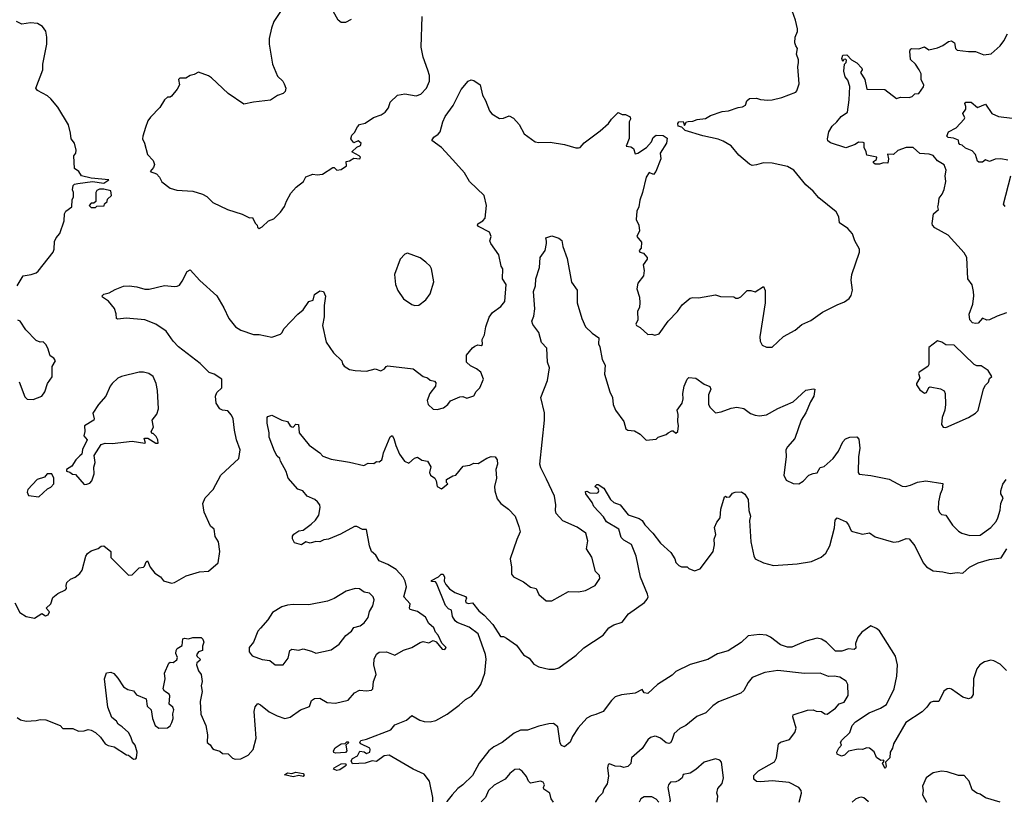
# Model space of a CAD drawing. Extents: x 1839239 to 1929705, y 762242 to 910352.
# Tile 116 of 256: x 1907059 to 1914029, y 762251 to 767789. Entities that reach past the tile are written whole.
import ezdxf

# ---------------------------------------------------------------- set-up
doc = ezdxf.new("R2010")
doc.units = 0

msp = doc.modelspace()

# ---------------------------------------------------------------- linework, layer by layer
at = {"layer": '0CON10XD'}
for points in [[(1908962.5, 767935), (1908858, 767775), (1908840.8, 767729.2), (1908826.1, 767656.1), (1908825.9, 767615.9), (1908848.8, 767475), (1908885, 767390), (1908923, 767353), (1908932.5, 767335), (1908942.5, 767305), (1908938.8, 767281.2), (1908925, 767267.5), (1908885, 767252.5), (1908835, 767220), (1908715, 767206.2), (1908645, 767190), (1908535, 767267.5), (1908417.8, 767377.8), (1908395, 767392.5), (1908325, 767418.1), (1908295, 767401.2), (1908265, 767394), (1908235.8, 767374.2), (1908193.8, 767375), (1908184.4, 767365), (1908191.2, 767328.8), (1908173.6, 767296.4), (1908135, 767247.5), (1908125, 767240), (1908105, 767240), (1908085, 767222.5), (1908051.7, 767168.3), (1907985, 767100), (1907967.3, 767072.7), (1907949.2, 767025), (1907930, 766965), (1907929.2, 766945), (1907943.8, 766915), (1907964, 766835), (1908005, 766792.5), (1908013.3, 766765), (1908006.1, 766743.9), (1907982.5, 766715), (1908027.3, 766697.3), (1908048.8, 766675), (1908065, 766642.5), (1908125, 766596.7), (1908172.3, 766582.3), (1908285, 766575.8), (1908353.9, 766553.9), (1908385, 766537.5), (1908426.4, 766496.4), (1908530, 766445), (1908635, 766412.5), (1908685, 766387.5), (1908708.3, 766388.3), (1908725, 766350), (1908740, 766335), (1908741.7, 766321.7), (1908755, 766312.5)], [(1909405, 767790), (1909365, 767770), (1909335, 767770), (1909313.3, 767785), (1909245, 767907.5)], [(1910292.5, 765317.5), (1910250.3, 765340.3), (1910221.2, 765365), (1910222.5, 765415), (1910264.1, 765465.9), (1910281.7, 765478.3), (1910301.7, 765488.3), (1910325, 765482.7), (1910335, 765490), (1910334, 765525), (1910350.5, 765559.5), (1910358.6, 765615), (1910382.9, 765685), (1910405, 765716), (1910465, 765760.6), (1910493.1, 765795), (1910503.3, 765915), (1910477.9, 765955), (1910478.6, 766025), (1910468.6, 766045), (1910450, 766125), (1910393.3, 766205), (1910386.7, 766225), (1910396, 766255), (1910386, 766285), (1910306.7, 766325), (1910300, 766335), (1910302.5, 766345), (1910338.8, 766365), (1910353.8, 766385), (1910363.3, 766475), (1910346.2, 766545), (1910243.8, 766645), (1910208.8, 766705), (1910125, 766798), (1910045, 766883.8), (1909976.2, 766935), (1909991.7, 766958.3), (1910022.3, 766977.7), (1910036.7, 766995), (1910054.2, 767065), (1910072, 767105), (1910128.3, 767181.7), (1910184.3, 767295.7), (1910235, 767353.3), (1910255, 767362.5), (1910275, 767357.5), (1910318.3, 767328.3), (1910334.3, 767255), (1910357.3, 767217.3), (1910384.5, 767144.5), (1910402.4, 767122.4), (1910455, 767088.8), (1910485, 767091.2), (1910525, 767107.5), (1910555, 767092.5), (1910595, 767047.5), (1910630.3, 766980.3), (1910707.5, 766925), (1910735, 766919.2), (1910815, 766922), (1910915, 766906.2), (1910995, 766882), (1911015, 766881.2), (1911027.5, 766885), (1911055, 766916.7), (1911167.7, 767002.3), (1911227.5, 767055), (1911247.5, 767085), (1911295, 767132.5), (1911325, 767117.5), (1911347.5, 767117.5), (1911381.7, 767101.7), (1911382.5, 767085), (1911373.3, 767065), (1911373, 766947), (1911352.5, 766895), (1911385, 766890), (1911405, 766877.5), (1911415, 766840), (1911435, 766843.3), (1911496.7, 766885), (1911532.5, 766925), (1911543.6, 766956.4), (1911565, 766972.5), (1911615, 766970), (1911641.7, 766951.7), (1911637.5, 766915), (1911592.5, 766845), (1911596.7, 766805), (1911563.3, 766715), (1911545, 766693.3), (1911515, 766708.6), (1911493.3, 766675), (1911467.5, 766565), (1911448.3, 766511.7), (1911442, 766465), (1911428, 766435), (1911424.2, 766375), (1911441.2, 766335), (1911446.2, 766295), (1911426.7, 766255), (1911460, 766215), (1911458.8, 766171.2), (1911443.8, 766155), (1911450, 766145), (1911475, 766136.2), (1911485, 766126.2), (1911501.2, 766105), (1911502, 766095), (1911472.5, 766055), (1911480.8, 766015), (1911475, 765977.5), (1911436, 765924), (1911428.8, 765885), (1911445.8, 765825), (1911450, 765785), (1911446, 765755), (1911432, 765725), (1911436, 765665), (1911420, 765635), (1911425, 765624.4), (1911451.9, 765611.9), (1911505, 765560.4), (1911535, 765564.2), (1911555, 765556.2), (1911585, 765566.2), (1911650.8, 765655), (1911716, 765725), (1911748.8, 765771.2), (1911805, 765818.8), (1911825, 765824), (1911865, 765821.4), (1911985, 765841.2), (1912019.3, 765829.3), (1912115, 765827.5), (1912128.3, 765818.3), (1912145, 765817.5), (1912165, 765827.5), (1912208.3, 765871.7), (1912235, 765872.5), (1912265, 765862.5), (1912325, 765900), (1912336.4, 765873.6), (1912336.4, 765786.4), (1912298, 765545), (1912302, 765515), (1912315, 765486.7), (1912345, 765471.2), (1912385, 765471.2), (1912465, 765546.2), (1912548, 765592), (1912595, 765632), (1912659.7, 765660.3), (1912741.7, 765718.3), (1912845, 765772), (1912897.9, 765792.1), (1912932, 765815), (1912945, 765837.5), (1912954.1, 765875.9), (1912946.1, 765946.1), (1912949.2, 765985), (1913004, 766145), (1913004, 766165), (1912971.2, 766225), (1912955, 766273.8), (1912922.5, 766312.5), (1912861.7, 766351.7), (1912857.1, 766395), (1912838.5, 766428.5), (1912715, 766528.8), (1912676, 766575), (1912625, 766620), (1912540, 766725), (1912495, 766750), (1912385, 766772.5), (1912325, 766775.8), (1912275, 766761.2), (1912245, 766756.2), (1912225, 766766.2), (1912150.3, 766830.3), (1912096.4, 766896.4), (1912039.7, 766929.7), (1912004.2, 766944.2), (1911895, 766966), (1911770, 767005), (1911747.5, 767027.5), (1911720, 767035), (1911717.5, 767055), (1911725, 767066.7), (1911755, 767067.5), (1911765, 767040), (1911780, 767065), (1911790.8, 767069.2), (1911825, 767070), (1911855, 767082.5), (1911915, 767090), (1911949.4, 767110.6), (1912030.7, 767139.3), (1912076, 767144), (1912145, 767168.1), (1912175, 767172.5), (1912197.1, 767185), (1912206.2, 767215), (1912225, 767232), (1912275, 767232.5), (1912303.1, 767223.1), (1912355, 767218.6), (1912385, 767221.9), (1912455, 767237.1), (1912552.5, 767275), (1912561.2, 767285), (1912575.8, 767334.2), (1912567.5, 767455), (1912571.4, 767485), (1912572.2, 767505), (1912558.6, 767545), (1912565.8, 767585), (1912552.9, 767602.9), (1912547.1, 767625), (1912548.6, 767665), (1912564.2, 767705), (1912564.4, 767725), (1912551.5, 767785), (1912515.5, 767885.5)], [(1908755, 766312.5), (1908776.4, 766323.6), (1908820, 766365), (1908859.3, 766380.7), (1908905, 766427.5), (1908933.6, 766466.4), (1908947.5, 766505), (1908979.3, 766560.7), (1909016.1, 766603.9), (1909067.5, 766645), (1909083.9, 766676.1), (1909135, 766696.2), (1909165, 766692), (1909203.9, 766696.1), (1909275, 766742.5), (1909285, 766742.5), (1909304.2, 766724.2), (1909335, 766729.2), (1909373.3, 766755), (1909370, 766785), (1909395, 766790.6), (1909425, 766810), (1909467.5, 766805), (1909472.5, 766815), (1909462.5, 766825), (1909410, 766855), (1909445, 766887.5), (1909472.1, 766897.9), (1909476.9, 766915), (1909455, 766932), (1909425, 766917.5), (1909402.5, 766945), (1909409.3, 766970.7), (1909428.3, 766991.7), (1909449.5, 767030.5), (1909465, 767046.7), (1909505, 767056.7), (1909564.3, 767095.7), (1909617.5, 767115), (1909646.7, 767135), (1909670, 767165), (1909682.5, 767205), (1909732.5, 767255), (1909785, 767264.2), (1909865, 767250), (1909897.9, 767262.1), (1909939.2, 767305), (1909959.2, 767355), (1909960, 767395), (1909948.8, 767431.2), (1909914.3, 767524.3), (1909900, 767595), (1909907.7, 767812.3)], [(1907041.2, 765905), (1907084.3, 765975.7), (1907140, 765985), (1907175, 765996.7), (1907189.7, 766010.3), (1907296.7, 766145), (1907303.3, 766165), (1907305, 766220), (1907316.7, 766245), (1907343.3, 766275), (1907373.3, 766365), (1907377.5, 766415), (1907387, 766433), (1907427.5, 766465), (1907430, 766515), (1907440, 766535), (1907440, 766565), (1907432.5, 766585), (1907437.5, 766615), (1907447.5, 766625), (1907469.7, 766630.3), (1907575, 766644), (1907655, 766632.5), (1907690, 766655), (1907565, 766668.1), (1907496.2, 766685), (1907477.5, 766715), (1907448, 766735), (1907442.5, 766825), (1907455.9, 766844.1), (1907458, 766865), (1907447.5, 766915), (1907424, 766945), (1907420, 766985), (1907403.8, 767045), (1907328.8, 767168.8), (1907279.5, 767229.5), (1907255, 767250), (1907185, 767287.5), (1907173.6, 767303.6), (1907224, 767435), (1907224, 767475), (1907252.5, 767615), (1907252.5, 767665), (1907245, 767706.7), (1907220.9, 767740.9), (1907185, 767760.8), (1907135, 767767.5), (1907075, 767758), (1907037.5, 767775)], [(1914045, 765713.8), (1913977.9, 765692.1), (1913925, 765664.4), (1913905, 765662.5), (1913875, 765676.2), (1913845, 765642.5), (1913825, 765638), (1913805, 765643.8), (1913784, 765665), (1913779.2, 765705), (1913805.6, 765775), (1913813.5, 765835), (1913811.1, 765865), (1913802.2, 765912.2), (1913770.6, 765955), (1913763.8, 766105), (1913745, 766140), (1913631.1, 766265), (1913537.5, 766315), (1913521.4, 766335), (1913517.3, 766347.3), (1913528.8, 766415), (1913563.3, 766445), (1913558, 766465), (1913564, 766484), (1913567.1, 766525), (1913590, 766555), (1913603, 766587), (1913614.4, 766645), (1913611.5, 766685), (1913616.8, 766725), (1913602.8, 766762.8), (1913555, 766790), (1913525, 766827.8), (1913497.3, 766837.3), (1913432, 766842), (1913385, 766884.4), (1913335, 766884.2), (1913275, 766863.3), (1913245, 766833.8), (1913202.9, 766837.1), (1913210, 766805), (1913205, 766773.3), (1913175, 766775.8), (1913145, 766766.7), (1913115, 766766.7), (1913103.3, 766775), (1913103.3, 766785), (1913125, 766800), (1913125.7, 766815), (1913055, 766830), (1913051.4, 766855), (1913036, 766885), (1913037, 766917), (1913030.7, 766920.7), (1912997.6, 766922.4), (1912973.3, 766905), (1912907.9, 766882.1), (1912798.1, 766918.1), (1912780.7, 766930.7), (1912777.5, 766945), (1912786.2, 766995), (1912810, 767035), (1912843.3, 767065), (1912873.8, 767105), (1912920, 767135), (1912931.1, 767221.1), (1912935.6, 767315), (1912920.5, 767360.5), (1912902, 767385), (1912892, 767425), (1912896.7, 767473.3), (1912908.8, 767485), (1912913, 767503), (1912905, 767510), (1912893.3, 767506.7), (1912885, 767492.5), (1912880, 767515), (1912885, 767536.7), (1912915, 767541.2), (1912946.7, 767505), (1912985, 767484), (1913021.2, 767445), (1913023.3, 767435), (1913010, 767415), (1913042.9, 767365), (1913056.7, 767296.7), (1913184.4, 767294.4), (1913265, 767231.9), (1913295, 767240), (1913355, 767237.5), (1913375.7, 767244.3), (1913395, 767263.3), (1913425, 767267.5), (1913457.4, 767312.6), (1913460, 767325), (1913441.4, 767365), (1913440.6, 767405), (1913427.5, 767435), (1913400, 767475), (1913365, 767506.2), (1913360.6, 767565), (1913365, 767580), (1913375, 767585.8), (1913425, 767582.5), (1913465, 767597.1), (1913495, 767576), (1913555, 767588.9), (1913593.6, 767606.4), (1913635, 767634.3), (1913655, 767638.1), (1913675.4, 767625.4), (1913684, 767585), (1913695, 767574.2), (1913775, 767562.9), (1913825, 767562.9), (1913885, 767539.2), (1913935, 767546.7), (1913998.8, 767605), (1914025, 767640), (1914051.7, 767688.3)], [(1914055, 766795.7), (1914004.3, 766804.3), (1913965, 766800.9), (1913925, 766784.3), (1913895, 766798), (1913875, 766780), (1913849.3, 766780.7), (1913838.3, 766788.3), (1913825.7, 766835), (1913800.9, 766860.9), (1913755, 766880.5), (1913730.9, 766900.9), (1913715, 766906.2), (1913706.2, 766915), (1913705, 766936.2), (1913670, 766950), (1913631.2, 766955), (1913622.2, 766965), (1913633.8, 766995), (1913687.3, 767022.7), (1913745.6, 767085), (1913748.6, 767095), (1913736.2, 767125), (1913756.9, 767155), (1913757.1, 767175), (1913748.8, 767195), (1913755.8, 767204.2), (1913795, 767204.4), (1913838.3, 767168.3), (1913895, 767191.1), (1913940, 767125), (1913987.3, 767102.7), (1914085, 767092.3)], [(1914035, 766467.5), (1914024, 766484), (1914074.5, 766685)], [(1907595, 766460), (1907605, 766470), (1907658.3, 766471.7), (1907660, 766485), (1907678.3, 766501.7), (1907681.7, 766518.3), (1907710, 766545), (1907705, 766577.5), (1907655, 766590), (1907625, 766590), (1907605, 766580), (1907597.5, 766565), (1907598.3, 766501.7), (1907585, 766490), (1907565, 766490), (1907550, 766475), (1907565, 766460), (1907595, 766460)], [(1907040.7, 762850.7), (1907065, 762834), (1907105, 762826), (1907175, 762830), (1907205, 762837.5), (1907245, 762835.7), (1907345.6, 762795.6), (1907365, 762774.4), (1907435, 762773.3), (1907475, 762755.6), (1907515, 762756), (1907545, 762766), (1907565, 762762), (1907595, 762744.2), (1907631.1, 762711.1), (1907665, 762666), (1907685, 762654.2), (1907727.5, 762645), (1907815, 762587.5), (1907830, 762585), (1907865, 762557.5), (1907881.7, 762558.3), (1907886.7, 762565), (1907890, 762605), (1907875.8, 762655), (1907858.1, 762678.1), (1907846.9, 762715), (1907829.4, 762745), (1907785, 762786.5), (1907756, 762805), (1907745.5, 762825.5), (1907710.6, 762850.6), (1907682.9, 762925), (1907658.8, 763125), (1907673.6, 763166.4), (1907705, 763172.5), (1907725, 763162.5), (1907755, 763130), (1907795, 763068.8), (1907825, 763050), (1907865, 763041.2), (1907885, 763012.5), (1907955, 762983.3), (1907962.7, 762932.7), (1907988.8, 762905), (1907999.2, 762845), (1908018.6, 762795), (1908045, 762776.5), (1908105, 762777.1), (1908125, 762792.5), (1908136.7, 762815), (1908145.5, 762845), (1908142.7, 762877.3), (1908150.6, 762905), (1908144, 762925), (1908117.5, 762945), (1908121.9, 763005), (1908117.4, 763017.4), (1908085, 763038.8), (1908073.8, 763055), (1908088.8, 763125), (1908083.8, 763165), (1908115, 763236.7), (1908125, 763243.3), (1908145, 763241.4), (1908171.5, 763258.5), (1908175.6, 763275), (1908164.2, 763305), (1908166, 763325), (1908175, 763338.8), (1908208.6, 763361.4), (1908215, 763407.5), (1908225, 763413.3), (1908255, 763408.8), (1908285, 763417.5), (1908345, 763416.7), (1908356.2, 763405), (1908363.6, 763383.6), (1908353.8, 763355), (1908352.5, 763325), (1908325, 763315.7), (1908311.5, 763295), (1908315, 763282.5), (1908336.2, 763265), (1908333.8, 763255), (1908312.9, 763237.1), (1908310, 763225), (1908325, 763182.5), (1908343.8, 763155), (1908352, 763105), (1908344.2, 763075), (1908350, 763035), (1908336.9, 762965), (1908342.2, 762875), (1908375.8, 762795), (1908387.6, 762727.6), (1908385.6, 762675.6), (1908408.5, 762658.5), (1908425, 762633.1), (1908435, 762624.4), (1908475, 762613.3), (1908495, 762597.5), (1908535, 762593.3), (1908564.8, 762564.8), (1908585, 762557.1), (1908625, 762558.8), (1908675.7, 762584.3), (1908711.2, 762625), (1908732.9, 762705), (1908719.5, 762895), (1908725, 762926.7), (1908745, 762950), (1908765, 762941.2), (1908825, 762890.8), (1908882.7, 762862.7), (1908936.4, 762843.6), (1908973, 762853), (1909046.7, 762905), (1909110.7, 762929.3), (1909125, 762972.5), (1909145, 762986.7), (1909185, 762987.5), (1909235, 762958.1), (1909295, 762952.2), (1909385, 762974.2), (1909430, 763025), (1909464.2, 763045.8), (1909515, 763041.2), (1909550, 763045), (1909560, 763055), (1909564, 763105), (1909582.5, 763155), (1909566.9, 763225), (1909567.5, 763265), (1909585, 763298.8), (1909605, 763314), (1909655, 763317.1), (1909715, 763291.4), (1909775, 763326.7), (1909835, 763346.9), (1909895, 763382.5), (1909915, 763388.8), (1909955, 763378.9), (1909985, 763396.7), (1910006.4, 763386.4), (1910050, 763335), (1910068.3, 763331.7), (1910077, 763347), (1910046.4, 763376.4), (1910022.5, 763435), (1910002.5, 763455), (1909990, 763485), (1909956.6, 763516.6), (1909930.7, 763560.7), (1909875, 763601.8), (1909824.4, 763615), (1909819.5, 763625), (1909823.3, 763655), (1909779.5, 763705), (1909796.5, 763775), (1909788.9, 763815), (1909774.6, 763844.6), (1909725, 763898.6), (1909665, 763934.2), (1909605, 763960), (1909580, 764000), (1909550, 764025), (1909535.6, 764065.6), (1909515, 764180.8), (1909485, 764181.4), (1909445, 764202.9), (1909428.3, 764201.7), (1909331.2, 764148.8), (1909245, 764113.3), (1909211.5, 764108.5), (1909185, 764093.5), (1909155, 764095.7), (1909115, 764085.6), (1909085, 764093.3), (1909055, 764074.2), (1909005, 764087.5), (1908990, 764115), (1908990, 764135), (1909000.7, 764149.3), (1909035, 764172.5), (1909065, 764177.5), (1909121.7, 764218.3), (1909153, 764247), (1909176.4, 764283.6), (1909186.8, 764336.8), (1909183.1, 764355), (1909167.4, 764377.4), (1909148, 764395), (1909095, 764416.9), (1909064.2, 764455), (1909027.6, 764467.6), (1908959.4, 764545), (1908945, 764592.5), (1908904.3, 764665), (1908900, 764685), (1908880.9, 764700.9), (1908861.9, 764735), (1908826, 764835), (1908825.8, 764865), (1908810, 764935), (1908810, 764975), (1908815, 764980), (1908845, 764990), (1908915.7, 764955.7), (1908955.7, 764945.7), (1908974.5, 764914.5), (1908985, 764908), (1908995, 764906.7), (1909015, 764928), (1909032.5, 764925), (1909037.1, 764865), (1909108, 764778), (1909184.1, 764724.1), (1909205, 764701.2), (1909265, 764680), (1909395, 764658.6), (1909495, 764634.2), (1909525, 764651.2), (1909565, 764647.5), (1909585, 764662.5), (1909605, 764660.8), (1909622.9, 764675), (1909630.3, 764700.3), (1909634.4, 764725), (1909682.4, 764837.6), (1909695, 764847.5), (1909708.6, 764825), (1909721.1, 764775), (1909747.5, 764715), (1909782.5, 764665), (1909815, 764651.2), (1909853, 764687), (1909875, 764693.3), (1909905, 764671.9), (1909945, 764665.7), (1909968.6, 764625), (1909960, 764585), (1909966.4, 764566.4), (1909997.5, 764545), (1910007.5, 764525), (1910013.3, 764485), (1910045, 764470), (1910090, 764505), (1910080, 764515), (1910080, 764535), (1910125, 764562.5), (1910147.5, 764565), (1910199.3, 764630.7), (1910245, 764636.2), (1910275, 764651.2), (1910305, 764648.8), (1910365, 764686.2), (1910397, 764697), (1910426.1, 764696.1), (1910440, 764675), (1910441.2, 764645), (1910429.2, 764605), (1910434.2, 764545), (1910421.4, 764485), (1910422.5, 764455), (1910439.7, 764399.7), (1910464.2, 764365), (1910518.6, 764325), (1910566, 764275), (1910593.1, 764203.1), (1910600.8, 764165), (1910578.7, 764111.3), (1910531.2, 763975), (1910541.2, 763915), (1910540, 763865), (1910555, 763847.5), (1910625, 763812), (1910675, 763772.5), (1910715, 763763.3), (1910735, 763722.5), (1910785, 763677.5), (1910825, 763676.2), (1910945, 763743.8), (1911015, 763741.4), (1911065, 763749.2), (1911132.5, 763785), (1911166, 763835), (1911162.5, 763855), (1911134.5, 763884.5), (1911109.4, 763985), (1911071.4, 764045), (1911080.9, 764100.9), (1911065.8, 764155), (1911005, 764197.5), (1910905, 764242), (1910857.5, 764295), (1910851.4, 764315), (1910853.3, 764355), (1910845, 764417.5), (1910788.7, 764538.7), (1910748.1, 764618.1), (1910741.5, 764645), (1910773.3, 764955), (1910773.2, 765006.8), (1910749.3, 765115), (1910796.1, 765235), (1910810.4, 765325), (1910794.5, 765365), (1910790.6, 765465), (1910754, 765505), (1910734.4, 765575), (1910691.2, 765631.2), (1910684.5, 765655), (1910699.1, 765690.9), (1910706.3, 765743.7), (1910697.1, 765865), (1910711.4, 765905), (1910712, 765955), (1910740, 766035), (1910744.2, 766105), (1910779.2, 766155), (1910789.4, 766205), (1910787.3, 766222.7)], [(1910787.3, 766222.7), (1910784.2, 766245), (1910825, 766258.6), (1910875, 766243.3), (1910896.9, 766226.9), (1910904.2, 766184.2), (1910935, 766100), (1910965, 765932.5), (1911005.7, 765875.7), (1911005.7, 765785), (1911038.6, 765675), (1911063.8, 765615), (1911110.5, 765570.5), (1911157.7, 765537.7), (1911156.2, 765495), (1911166.2, 765475), (1911183.1, 765385), (1911203.6, 765343.6), (1911199.5, 765279.5), (1911237.5, 765155), (1911256, 765115), (1911260, 765065), (1911276.2, 765025), (1911336, 764945), (1911350.6, 764895), (1911365, 764884.4), (1911410.7, 764880.7), (1911452.5, 764855), (1911495, 764813.3), (1911565, 764820), (1911580, 764835), (1911635, 764853.3), (1911650, 764865), (1911675, 764880), (1911685, 764880), (1911705, 764864), (1911717.5, 764875), (1911722.9, 764915), (1911717.8, 764945), (1911720.5, 764995), (1911713.8, 765025), (1911749.1, 765075), (1911755.6, 765105), (1911753.1, 765145), (1911763.1, 765195), (1911784, 765245), (1911797, 765257), (1911845, 765251.2), (1911905, 765210.8), (1911945, 765193.8), (1911950.6, 765175), (1911935.4, 765135), (1911935, 765067.5), (1911945, 765046.2), (1911985, 765007.5), (1912025.8, 765014.2), (1912095, 765041.2), (1912136.2, 765046.2), (1912185, 765036.7), (1912232.9, 765002.9), (1912265, 764990.8), (1912296.9, 764986.9), (1912345, 764993.6), (1912425, 765037.3), (1912534.2, 765085), (1912625, 765168), (1912677.7, 765177.7), (1912687.5, 765175), (1912681.9, 765125), (1912658, 765085), (1912625, 765006), (1912590, 764955), (1912545.8, 764825), (1912493.2, 764766.8), (1912482, 764745), (1912483.9, 764696.1), (1912468.8, 764565), (1912485, 764530), (1912535, 764506.2), (1912575, 764504), (1912605.9, 764524.1), (1912645, 764566.7), (1912675, 764578.8), (1912705, 764582), (1912725, 764620), (1912755, 764628), (1912818.6, 764685), (1912855.7, 764735), (1912887.1, 764802.9), (1912905, 764823.3), (1912935, 764834), (1912985, 764837.5), (1912999.7, 764819.7), (1913006.6, 764756.6), (1912997.1, 764695), (1912995.6, 764585.6), (1913002.4, 764572.4), (1913084.4, 764564.4), (1913215, 764536.9), (1913305, 764487.1), (1913330, 764485), (1913364.2, 764494.2), (1913415, 764515.4), (1913474.6, 764525.4), (1913595, 764506.7), (1913590, 764465), (1913575, 764432.5), (1913562.7, 764377.3), (1913561.2, 764325), (1913571.2, 764301.2), (1913585, 764288.5), (1913615, 764283.8), (1913662.6, 764212.6), (1913705, 764170), (1913728.8, 764155), (1913785, 764139.1), (1913857.9, 764142.1), (1913933.1, 764195), (1913970.7, 764239.3), (1913983.8, 764265), (1914000.7, 764319.3), (1914003.8, 764366.2), (1914021.8, 764405), (1914005.5, 764435), (1914004.6, 764455), (1914018.1, 764501.9), (1914041.8, 764535)], [(1909857, 765767), (1909885, 765770), (1909935, 765807.5), (1909965, 765850), (1909990, 765935), (1909973.3, 766025), (1909963.9, 766043.9), (1909933.9, 766073.9), (1909895, 766103.3), (1909805, 766137.5), (1909785, 766130), (1909752.5, 766095), (1909712.5, 765985), (1909718.8, 765915), (1909735, 765872.5), (1909775, 765813.3), (1909835, 765772.5), (1909857, 765767)], [(1907025, 763663.3), (1907061.2, 763595), (1907105, 763566.7), (1907165, 763553.8), (1907215, 763587.5), (1907241.1, 763571.1), (1907261.8, 763578.2), (1907269.4, 763599.4), (1907247.5, 763625), (1907280, 763655), (1907295, 763700), (1907330.3, 763729.7), (1907383.3, 763755), (1907390, 763765), (1907387.5, 763785), (1907394.1, 763805.9), (1907419.5, 763830.5), (1907452.5, 763845), (1907485, 763870), (1907501.2, 763895), (1907527.7, 763992.3), (1907538.3, 764011.7), (1907565, 764030), (1907613.6, 764046.4), (1907635, 764063.3), (1907655.9, 764065.9), (1907703.3, 764025), (1907705, 763983.8), (1907828.3, 763858.3), (1907855, 763860), (1907905, 763910), (1907935, 763914), (1907941.7, 763921.7), (1907955, 763952.5), (1907965, 763960), (1907984, 763915), (1908015, 763873.8), (1908055, 763846), (1908077.3, 763817.3), (1908135, 763802.2), (1908155, 763805.7), (1908237, 763853), (1908332.3, 763882.3), (1908395, 763887.1), (1908463.6, 763946.4), (1908475.9, 764025.9), (1908466.9, 764095), (1908443, 764133), (1908436.2, 764185), (1908410, 764205), (1908365.4, 764305), (1908355.6, 764365), (1908372.5, 764405), (1908429.2, 764465), (1908483.8, 764566.2), (1908610, 764685), (1908620.8, 764745), (1908594.6, 764815), (1908578.8, 764885), (1908570, 764965), (1908559.5, 764989.5), (1908532.1, 765022.1), (1908495, 765025.6), (1908477.1, 765035), (1908450, 765075), (1908445.6, 765125), (1908455, 765152), (1908490.8, 765185), (1908490, 765245), (1908435, 765280.5), (1908401.4, 765291.4), (1908336, 765356), (1908184.5, 765475), (1908146.4, 765515), (1908095, 765585.6), (1908023.7, 765633.7), (1907945, 765664.2), (1907813.9, 765676.1), (1907755, 765670), (1907743.8, 765673.8), (1907743, 765707), (1907731.2, 765745), (1907687.1, 765797.1), (1907644.5, 765824.5), (1907644.2, 765835.8), (1907654.3, 765845.7), (1907693.6, 765856.4), (1907735, 765880), (1907795, 765902.5), (1907835, 765906.2), (1907889.4, 765899.4), (1907945, 765882.9), (1907975, 765881.4), (1908085, 765907.5), (1908155, 765900), (1908175, 765903.3), (1908189.5, 765910.5), (1908210.5, 765939.5), (1908245, 766006.7), (1908265, 766020), (1908334.3, 765944.3), (1908455, 765833.8), (1908505, 765751.2), (1908540.8, 765675), (1908587.5, 765615), (1908625, 765591.9), (1908715, 765561.4), (1908755, 765561.9), (1908845, 765542.5), (1908905, 765564.2), (1908917.5, 765575), (1908929.4, 765600.6), (1909028, 765705), (1909065.7, 765735), (1909105, 765794), (1909137.5, 765805), (1909146.7, 765845), (1909185, 765870), (1909210, 765865), (1909223.6, 765833.6), (1909214.3, 765765.7), (1909213.8, 765686.2), (1909202.9, 765625), (1909227.9, 765507.9), (1909280.9, 765430.9), (1909338.6, 765375), (1909343.3, 765353.3), (1909355, 765338), (1909395, 765314), (1909435, 765306), (1909515, 765302.5), (1909575, 765318), (1909615, 765303.8), (1909642, 765318), (1909653.8, 765335), (1909665, 765340), (1909845, 765318), (1909915, 765264), (1909945, 765253.8), (1909965, 765238), (1909995, 765230), (1910005, 765220), (1910003.6, 765196.4), (1909962, 765145), (1909944, 765095), (1909951.2, 765065), (1909985, 765032.5), (1910015, 765030), (1910058.6, 765041.4), (1910088.8, 765065), (1910108.3, 765091.7), (1910175, 765121.2), (1910195, 765123.3), (1910225, 765111.2), (1910275, 765127.5), (1910291.2, 765158.8), (1910316.7, 765185), (1910342.5, 765245), (1910323.3, 765295), (1910292.5, 765317.5)], [(1907155, 765102.5), (1907215.8, 765124.2), (1907236.7, 765155), (1907256.4, 765213.6), (1907288.8, 765261.2), (1907290, 765335), (1907312.5, 765375), (1907300, 765395), (1907275, 765410), (1907257.5, 765465), (1907245, 765490), (1907225, 765510), (1907205, 765507.5), (1907175, 765520), (1907102.5, 765595), (1907062.5, 765655), (1907045, 765662.5)], [(1913615, 764903.3), (1913775, 764973.3), (1913826.1, 765003.9), (1913845, 765023.3), (1913882.6, 765177.4), (1913895, 765203.3), (1913917.5, 765225), (1913925, 765250), (1913940, 765265), (1913915, 765306.7), (1913865, 765338.8), (1913835, 765340), (1913815, 765350), (1913675, 765486.2), (1913615, 765487.5), (1913586.7, 765506.7), (1913555, 765517.5), (1913495, 765470), (1913495, 765350), (1913487.5, 765335), (1913427.5, 765295), (1913422.5, 765285), (1913430, 765255), (1913407.5, 765215), (1913407.5, 765205), (1913430, 765170), (1913465, 765146), (1913478.9, 765151.1), (1913495, 765187.5), (1913505, 765190), (1913576.4, 765176.4), (1913603, 765163), (1913610, 765145), (1913613.9, 765066.1), (1913608, 765025), (1913588.8, 764975), (1913583.3, 764925), (1913596.4, 764906.4), (1913615, 764903.3)], [(1907515, 764500), (1907535, 764502.5), (1907555, 764510), (1907570, 764525), (1907586.7, 764575), (1907583, 764623), (1907593.3, 764655), (1907587.5, 764705), (1907635, 764782.5), (1907665, 764792.5), (1907715, 764790), (1907855, 764806.7), (1907945, 764792.5), (1907950, 764795), (1907940, 764825), (1907945, 764827.5), (1907967, 764827), (1908023, 764793), (1908038.3, 764791.7), (1908037.5, 764815), (1908025, 764840), (1908005, 764860), (1907995, 764860), (1907990, 764875), (1908007.5, 764905), (1907997.5, 764955), (1908031.2, 764998.8), (1908040.8, 765035), (1908035.8, 765165), (1908026, 765215), (1908003.3, 765265), (1907972.5, 765285), (1907935, 765296), (1907905, 765296), (1907780, 765265), (1907755, 765252.5), (1907714.3, 765215.7), (1907698.8, 765195), (1907668, 765125), (1907616, 765065), (1907576.7, 765005), (1907586.7, 764965), (1907583.3, 764955), (1907517.5, 764915), (1907520, 764875), (1907512.5, 764845), (1907537.5, 764815), (1907503, 764747), (1907500, 764715), (1907485, 764702.5), (1907456.7, 764675), (1907429.3, 764630.7), (1907390, 764605), (1907390, 764595), (1907415, 764587.5), (1907433, 764573), (1907455, 764570), (1907515, 764500)], [(1907056.4, 765226.4), (1907095, 765120), (1907113, 765103), (1907155, 765102.5)], [(1907195, 764412.5), (1907255, 764470), (1907279.3, 764480.7), (1907300, 764505), (1907300, 764545), (1907286.1, 764576.1), (1907253.9, 764576.1), (1907235, 764552.5), (1907183.9, 764536.1), (1907116.2, 764465), (1907111.2, 764445), (1907122.5, 764422.5), (1907195, 764412.5)], [(1911423.4, 763993.4), (1911389.4, 764075), (1911335.6, 764105), (1911317.5, 764125), (1911300.8, 764185), (1911213.8, 764235), (1911191.1, 764271.1), (1911122.5, 764345), (1911112.7, 764372.7), (1911066.7, 764435), (1911065, 764450), (1911075, 764452.5), (1911095, 764440), (1911145, 764437.5), (1911155, 764442.5), (1911160, 764455), (1911155, 764470), (1911130, 764485), (1911145, 764500), (1911155, 764500), (1911193.3, 764475), (1911241.2, 764395), (1911265, 764373.8), (1911310, 764355), (1911365.9, 764285.9), (1911445, 764260), (1911466, 764245), (1911484, 764215), (1911540.8, 764155), (1911594.2, 764085), (1911669.1, 764019.1), (1911696.2, 763975), (1911705, 763947.5), (1911725, 763927.5), (1911745, 763917.5), (1911785, 763917.5), (1911796.4, 763906.4), (1911835, 763890), (1911875, 763903.3), (1911921.7, 763961.7), (1911967.5, 764025), (1911976.6, 764073.4), (1911975.7, 764114.3), (1911985.9, 764145.9), (1911977.5, 764195), (1911995, 764233.8), (1912017, 764263), (1912022, 764325), (1912048.3, 764411.7), (1912055, 764416.7), (1912065, 764410), (1912085, 764413.3), (1912105, 764437.5), (1912125, 764446.7), (1912168.3, 764448.3), (1912191.7, 764431.7), (1912216, 764395), (1912220.8, 764315), (1912231.4, 764275), (1912225.7, 764245), (1912235.5, 764095), (1912255.6, 763995), (1912265, 763973.8), (1912325, 763945.8), (1912395, 763926.9), (1912562.4, 763937.6), (1912665, 763955.5), (1912733.8, 763986.2), (1912765.4, 764014.6), (1912793.5, 764065), (1912827.7, 764192.3), (1912831.9, 764248.1), (1912845, 764263.8), (1912909.2, 764235), (1912925.8, 764215), (1912945, 764172.5), (1912955, 764166.7), (1913025, 764148), (1913075, 764157.8), (1913115, 764130.8), (1913245, 764092.5), (1913282.3, 764097.7), (1913335, 764118.8), (1913355, 764116.7), (1913396.2, 764066.2), (1913455.8, 763945), (1913478.3, 763918.3), (1913525, 763890), (1913595, 763882.5), (1913645, 763869.2), (1913695, 763877.5), (1913735, 763872.7), (1913782.7, 763915), (1913845, 763945.9), (1913925, 763969.2), (1914007.9, 763982.1), (1914047.6, 764045)], [(1909983.2, 762253.9), (1909983.3, 762285), (1909959.5, 762400.5), (1909921.5, 762451.5), (1909845, 762485.6), (1909674.6, 762584.6), (1909639.8, 762580.2), (1909585, 762540), (1909554.2, 762544.2), (1909505, 762528.5), (1909415, 762524), (1909405.7, 762545), (1909415, 762560.8), (1909449.5, 762580.5), (1909468, 762612), (1909497.8, 762607.8), (1909515, 762596.7), (1909537.5, 762605), (1909541.2, 762625), (1909536.7, 762635), (1909473.3, 762665), (1909468, 762675), (1909475, 762689.2), (1909513.1, 762696.9), (1909686.1, 762763.9), (1909715, 762800), (1909796.7, 762833.3), (1909835, 762866.2), (1909892.1, 762832.1), (1909923.2, 762823.2), (1909965, 762820.8), (1910005, 762830), (1910085, 762876), (1910171.1, 762938.9), (1910215, 762978), (1910256.9, 763003.1), (1910304.6, 763055.4), (1910324.1, 763085.9), (1910350.8, 763165), (1910360.8, 763265), (1910356.9, 763296.9), (1910304.1, 763444.1), (1910240.6, 763490.6), (1910155, 763524), (1910141.2, 763535), (1910122.7, 763565), (1910115, 763610), (1910095, 763621.2), (1910074.2, 763645), (1910010.7, 763800.7), (1910001.7, 763811.7), (1909975, 763813.8), (1909975, 763820), (1910025, 763846.7), (1910043.5, 763866.5), (1910056.7, 763866.7), (1910067.5, 763845), (1910063.8, 763815), (1910075, 763792.5), (1910102.3, 763762.3), (1910140, 763735), (1910215, 763707.5), (1910222.5, 763695), (1910214.2, 763675.8), (1910217.5, 763665), (1910235, 763657.1), (1910265, 763662.5), (1910308.8, 763605), (1910346.7, 763575), (1910408.5, 763508.5), (1910463.3, 763425), (1910485, 763423.8), (1910505, 763413.8), (1910575, 763363.8), (1910626.2, 763295), (1910665, 763270.8), (1910699.1, 763229.1), (1910735, 763210.9), (1910803.9, 763193.9), (1910845, 763193.6), (1910875, 763202.7), (1910998.6, 763291.4), (1911052.9, 763345), (1911188.6, 763435), (1911230.8, 763485), (1911265, 763506.7), (1911325, 763526.5), (1911369.2, 763585), (1911482, 763665), (1911502.1, 763687.9), (1911508.1, 763705), (1911503.5, 763725), (1911454.5, 763845), (1911423.4, 763993.4)], [(1908925, 763224), (1908959.7, 763270.3), (1908970.6, 763325), (1908985, 763335.7), (1909035, 763328.5), (1909065, 763336.7), (1909125, 763321.2), (1909155, 763306.7), (1909265, 763331.2), (1909320.5, 763369.5), (1909367.3, 763432.7), (1909407.7, 763462.3), (1909425, 763487.5), (1909469.5, 763500.5), (1909498.8, 763521.2), (1909525, 763560), (1909535, 763602.5), (1909558.3, 763641.7), (1909568.1, 763685), (1909562.5, 763705), (1909535, 763730), (1909498.3, 763738.3), (1909465, 763761.2), (1909435, 763764), (1909370, 763745), (1909286.3, 763693.7), (1909237.5, 763675), (1909105, 763649.4), (1908995, 763651.9), (1908955, 763647.1), (1908915, 763634.2), (1908848.8, 763595), (1908815, 763542.5), (1908765, 763483.3), (1908745, 763462.5), (1908713.3, 763385), (1908684.1, 763345.9), (1908683.8, 763315), (1908705, 763287.5), (1908775, 763260.8), (1908830, 763255), (1908867.5, 763225), (1908925, 763224)], [(1914045, 763183.8), (1913999.1, 763229.1), (1913955, 763252.5), (1913932.7, 763257.3), (1913890, 763245), (1913855, 763223.3), (1913834, 763195), (1913812, 763125), (1913809.2, 763015), (1913795, 762990), (1913775, 762983.8), (1913735.9, 762995.9), (1913655, 763051.2), (1913643.9, 763056.1), (1913625, 763053.3), (1913601.7, 763038.3), (1913566.7, 762965), (1913525, 762965.7), (1913505, 762958.6), (1913481.4, 762925), (1913447.6, 762892.4), (1913331.2, 762815), (1913244, 762665), (1913237.5, 762635), (1913221.1, 762605), (1913218.1, 762565), (1913187.5, 762535), (1913192.5, 762505), (1913185, 762490), (1913167.5, 762525), (1913177.5, 762542.5), (1913175, 762550), (1913155, 762547.5), (1913125, 762568), (1913107.7, 762607.7), (1913075, 762633.8), (1913055, 762636.2), (1913025, 762626), (1912995, 762628.1), (1912925, 762613.8), (1912897.5, 762585), (1912877, 762577), (1912845, 762592.5), (1912842.5, 762605), (1912857.5, 762635), (1912877.5, 762655), (1912870, 762675), (1912878.5, 762691.5), (1912935.2, 762744.8), (1912951.1, 762795), (1912975, 762820), (1913073.3, 762885), (1913152.7, 762917.3), (1913195, 762944.2), (1913250, 763055), (1913268.9, 763145), (1913273.3, 763225), (1913258.8, 763285), (1913145, 763464.2), (1913125, 763482), (1913085, 763500), (1913021.2, 763455), (1912991.3, 763418.7), (1912975.7, 763375), (1912977.4, 763342.6), (1912966.8, 763333.2), (1912925, 763338.1), (1912878.5, 763321.5), (1912835, 763320.9), (1912770, 763385), (1912735, 763405.5), (1912705, 763412.2), (1912625, 763390.5), (1912563.3, 763365), (1912525, 763349.6), (1912495, 763350), (1912445, 763365.4), (1912375, 763419.6), (1912345, 763433.1), (1912295, 763437.5), (1912215, 763429.7), (1912167.3, 763382.7), (1912075, 763323.1), (1911998.3, 763301.7), (1911929.3, 763260.7), (1911804.6, 763225.4), (1911705, 763176.9), (1911678.9, 763151.1), (1911574, 763085), (1911505, 763020.8), (1911478.8, 763025), (1911465, 763050), (1911417.2, 763022.8), (1911318.8, 763011.2), (1911275, 762996.9), (1911247.6, 762972.4), (1911188.8, 762895), (1911138.5, 762871.5), (1911103.9, 762863.9), (1911073.4, 762846.6), (1911012.2, 762777.8), (1910973, 762717), (1910955, 762676.7), (1910916.4, 762643.6), (1910895, 762654.2), (1910885, 762670), (1910868.2, 762785), (1910838.2, 762808.2), (1910805, 762807.6), (1910735, 762790.3), (1910655, 762760.8), (1910605, 762761.9), (1910559.4, 762740.6), (1910475, 762673.7), (1910415, 762642.7), (1910380.9, 762615), (1910310.6, 762529.4), (1910265, 762441.5), (1910197.1, 762375), (1910160.6, 762349.4), (1910120, 762305), (1910083.9, 762256.1), (1910082.9, 762253.8)], [(1912578.1, 762252.3), (1912592.5, 762315), (1912591.9, 762335), (1912575, 762357.1), (1912505, 762391.5), (1912386.1, 762403.9), (1912305, 762395.7), (1912275, 762398.8), (1912256.7, 762415), (1912255, 762440), (1912289.2, 762475), (1912401.7, 762538.3), (1912416.9, 762565), (1912430, 762665), (1912445, 762678), (1912507.5, 762695), (1912545.5, 762744.5), (1912555.7, 762775), (1912531.4, 762855), (1912535, 762871.2), (1912635, 762903.3), (1912675, 762905.6), (1912697.3, 762897.3), (1912735, 762894.2), (1912757.8, 762877.8), (1912775.6, 762874.4), (1912835, 762918), (1912860.9, 762949.1), (1912895, 762959.2), (1912923.6, 763006.4), (1912922, 763085), (1912908.7, 763108.7), (1912865, 763135.8), (1912825, 763144.2), (1912785, 763141.2), (1912725, 763165.7), (1912615, 763163.3), (1912425, 763184.2), (1912335, 763169.2), (1912244.5, 763135.5), (1912215, 763100), (1912185, 763042), (1912165, 763022.5), (1912005, 762962), (1911965.5, 762934.5), (1911916, 762885), (1911852.6, 762857.4), (1911775.5, 762794.5), (1911733, 762773), (1911692, 762738), (1911675, 762688.8), (1911665, 762672), (1911655, 762667.5), (1911635, 762671.9), (1911595, 762705.8), (1911567, 762717), (1911555, 762719.2), (1911525, 762710), (1911505, 762694), (1911465, 762632), (1911390, 762565), (1911385.5, 762525), (1911365, 762505.4), (1911335, 762498.1), (1911315, 762505.6), (1911275, 762506.7), (1911235, 762522.5), (1911225, 762520), (1911220, 762495), (1911227, 762437), (1911217.8, 762382.2), (1911195, 762346.2), (1911184.3, 762315), (1911155, 762285.6), (1911135, 762254.3), (1911134.7, 762253.2)], [(1909295, 762600), (1909284.1, 762604.1), (1909281.2, 762615), (1909293, 762637), (1909335, 762665.8), (1909362.5, 762667.5), (1909375, 762680), (1909385, 762680), (1909390, 762675), (1909367.5, 762655), (1909374.2, 762615.8), (1909365, 762604.2), (1909295, 762600)], [(1909305, 762475.6), (1909280, 762485), (1909286, 762495), (1909335, 762522.5), (1909366.2, 762525), (1909370, 762515), (1909363.9, 762506.1), (1909325, 762480.4), (1909305, 762475.6)], [(1911996.2, 762252.6), (1911995.5, 762255), (1912002, 762295), (1911994.3, 762315), (1912002, 762348), (1912031.4, 762385), (1912040.8, 762425), (1912026.2, 762535), (1912015, 762548.8), (1911985, 762558.8), (1911905, 762536.2), (1911845.6, 762484.4), (1911805, 762458), (1911755, 762447.5), (1911748.8, 762425), (1911725, 762406.2), (1911705, 762396.2), (1911665, 762393.8), (1911651.2, 762375), (1911648, 762355), (1911664.2, 762265), (1911657.9, 762252.8)], [(1908995, 762431.4), (1908933.8, 762445), (1908955, 762460.5), (1908985, 762455.6), (1909015, 762463.6), (1909066.2, 762455), (1909073.8, 762445), (1909065, 762434), (1909035, 762441.2), (1908995, 762431.4)], [(1910837.8, 762253.4), (1910820.6, 762275), (1910810.8, 762315), (1910768.8, 762345), (1910766, 762355), (1910774, 762375), (1910765, 762393.8), (1910745, 762400), (1910675, 762387.1), (1910661.7, 762401.7), (1910647.5, 762435), (1910615, 762471.2), (1910595, 762486.2), (1910565, 762484.2), (1910528.8, 762455), (1910496, 762415), (1910417, 762373), (1910378.6, 762335), (1910357.1, 762285), (1910325.7, 762255), (1910325, 762253.7)], [(1914000.7, 762251.4), (1913895, 762284), (1913858.3, 762308.3), (1913835, 762316.2), (1913800.6, 762340.6), (1913781.2, 762401.2), (1913745, 762440), (1913705, 762440), (1913625, 762466.7), (1913585, 762472), (1913525, 762460), (1913475, 762423.8), (1913450, 762365), (1913454.3, 762335), (1913450, 762305), (1913477.4, 762251.7)], [(1911584.6, 762252.9), (1911565, 762274.2), (1911535, 762290.6), (1911480.3, 762289.7), (1911455.8, 762275), (1911445.1, 762253)], [(1913067.6, 762252), (1913065, 762256.7), (1913035, 762283.8), (1913015, 762288.8), (1912995.9, 762284.1), (1912975.9, 762274.1), (1912952.2, 762252)]]:
    msp.add_lwpolyline(points, dxfattribs=at)

doc.saveas('drawing.dxf')
